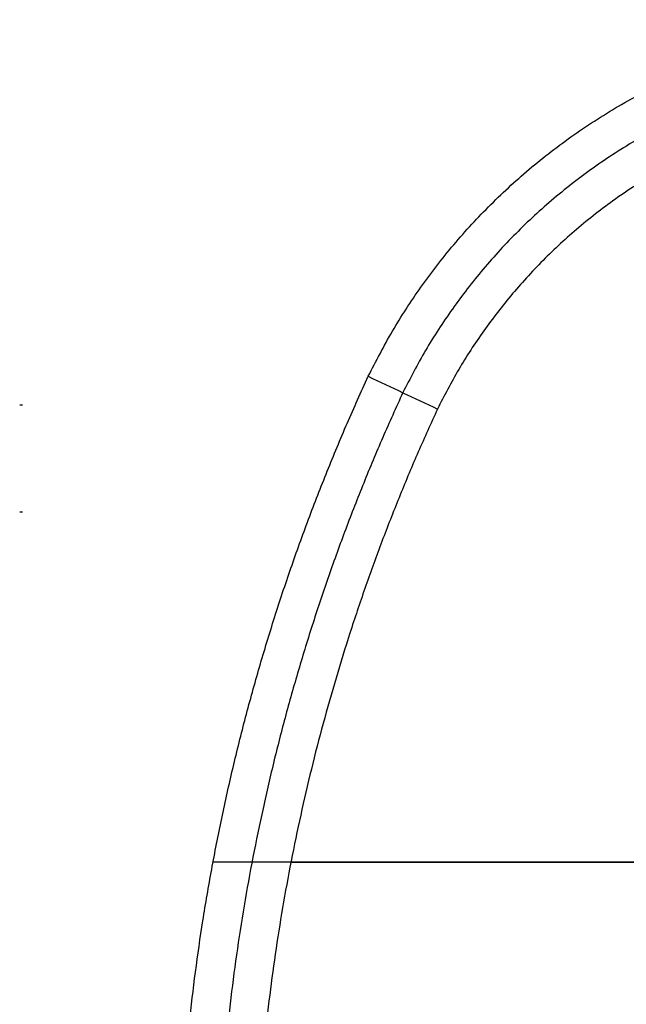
# Model space of a CAD drawing. Header units: millimetres. Extents: x 581 to 1437, y -333 to 1981.
# Tile 5 of 42: x 581 to 795, y -86 to 262. Entities that reach past the tile are written whole.
import ezdxf

# ---------------------------------------------------------------- set-up
doc = ezdxf.new("R2010")
doc.units = ezdxf.units.MM
doc.layers.add('Legs', color=7, linetype='Continuous', true_color=0x3fbf7f)
doc.layers.add('Tabletop', color=7, linetype='Continuous', true_color=0xcc9900)

msp = doc.modelspace()

# ---------------------------------------------------------------- linework, layer by layer
at = {"layer": 'Legs'}
for p, q in [((581.1, 126.14, 476.47), (582.1, 126.14, 476.47)), ((581.6, 126.14, 476.97), (581.6, 126.14, 475.97)), ((581.1, 88.3, 476.47), (582.1, 88.3, 476.47)), ((581.6, 88.3, 476.97), (581.6, 88.3, 475.97))]:
    msp.add_line(p, q, dxfattribs=at)
at = {"layer": 'Tabletop'}
for p, q in [((1434.19, -35.43, -1356.78), (649.31, -35.43, -1356.78)), ((676.79, -35.43, -1375.78), (1406.63, -35.43, -1375.78))]:
    msp.add_line(p, q, dxfattribs=at)
for points, weights in [([(704.1, 136.23, -1364.78), (784.87, 302.74, -1364.78), (963.49, 254.32, -1364.78)], [1, 0.770000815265, 1]), ([(704.1, 136.23, -1356.78), (784.87, 302.74, -1356.78), (963.49, 254.32, -1356.78)], [1, 0.770000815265, 1]), ([(704.1, 136.23, -1360.78), (784.87, 302.74, -1360.78), (963.49, 254.32, -1360.78)], [1, 0.770000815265, 1]), ([(959.83, 241.33, -1370.28), (792.19, 286.65, -1370.28), (716.3, 130.45, -1370.28)], [1, 0.77041290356, 1]), ([(956.17, 228.33, -1375.78), (799.5, 270.58, -1375.78), (728.5, 124.66, -1375.78)], [1, 0.770824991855, 1]), ([(637.23, -146.99, -1356.78), (641.79, 1.44, -1356.78), (704.1, 136.23, -1356.78)], [1, 0.979830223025, 1]), ([(637.23, -146.99, -1364.78), (641.79, 1.44, -1364.78), (704.1, 136.23, -1364.78)], [1, 0.979830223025, 1]), ([(637.23, -146.99, -1360.78), (641.79, 1.44, -1360.78), (704.1, 136.23, -1360.78)], [1, 0.979830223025, 1])]:
    msp.add_rational_spline(points, weights, degree=2, dxfattribs=at)
for points, degree in [([(704.1, 136.23, -1364.78), (712.24, 132.37, -1368.45), (720.37, 128.52, -1372.12), (728.5, 124.66, -1375.78)], 3), ([(704.1, 136.23, -1364.78), (704.1, 136.23, -1360.78), (704.1, 136.23, -1356.78)], 2), ([(656.37, -2.01, -1364.78), (656.37, -2.01, -1360.78), (656.37, -2.01, -1356.78)], 2)]:
    msp.add_open_spline(points, degree=degree, dxfattribs=at)
for points, weights in [([(716.3, 130.45, -1370.28), (656.97, 2.04, -1370.29), (651.05, -139.3, -1370.28), (650.7, -147.85, -1370.31), (650.87, -156.42, -1370.33)], [1, 0.980423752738, 0.998884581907, 0.994179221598, 0.990852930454]), ([(728.5, 124.66, -1375.78), (672.14, 2.63, -1375.78), (664.91, -131.59, -1375.78), (664.46, -139.82, -1375.78), (664.21, -148.06, -1375.78)], [1, 0.98101728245, 0.997769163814, 0.998814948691, 1])]:
    msp.add_rational_spline(points, weights, degree=2, knots=[0, 0, 0, 302.813278, 302.813278, 321.717277, 321.717277, 321.717277], dxfattribs=at)

doc.saveas('drawing.dxf')
